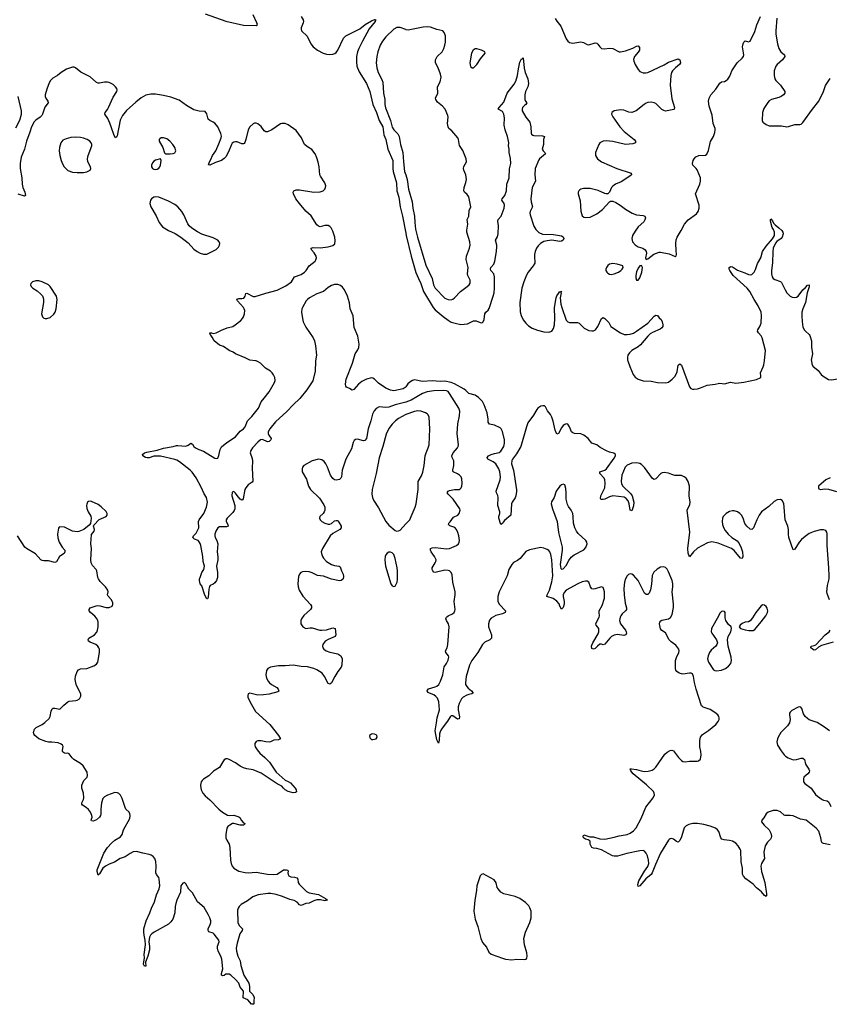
# Model space of a CAD drawing. Header units: inches. Extents: x 1174277 to 1307032, y 522670 to 678486.
# Tile 4 of 121: x 1195170 to 1205301, y 531946 to 544271. Entities that reach past the tile are written whole.
import ezdxf

# ---------------------------------------------------------------- set-up
doc = ezdxf.new("R2010")
doc.units = ezdxf.units.IN
doc.header["$MEASUREMENT"] = 0
for name, color, linetype in [('B1593', 7, 'Continuous'), ('B1594', 7, 'Continuous'), ('B2503', 7, 'Continuous'), ('B2504', 7, 'Continuous')]:
    doc.layers.add(name, color=color, linetype=linetype)

msp = doc.modelspace()

# ---------------------------------------------------------------- linework, layer by layer
at = {"layer": 'B1593', "color": 6}
for points, elevation in [([(1198872, 540000), (1198870, 539992), (1198867, 539870), (1198839, 539750), (1198762, 539638), (1198676, 539530), (1198592, 539450), (1198514, 539366), (1198370, 539237), (1198300, 539150), (1198279, 539110), (1198279, 539090), (1198288, 539068), (1198318, 539030), (1198312, 539010), (1198290, 538992), (1198270, 538985), (1198210, 539014), (1198182, 539010), (1198150, 538984), (1198083, 538910), (1198061, 538879), (1198054, 538850), (1198078, 538778), (1198082, 538750), (1198079, 538659), (1198085, 538495), (1198078, 538482), (1198030, 538450), (1197998, 538410), (1197988, 538390), (1197966, 538274), (1197958, 538262), (1197950, 538258), (1197930, 538271), (1197890, 538314), (1197870, 538345), (1197850, 538363), (1197830, 538357), (1197824, 538310), (1197861, 538190), (1197863, 538150), (1197854, 538126), (1197838, 538102), (1197766, 538030), (1197752, 538010), (1197752, 537990), (1197775, 537950), (1197777, 537930), (1197758, 537922), (1197670, 537921), (1197650, 537909), (1197625, 537870), (1197613, 537830), (1197612, 537810), (1197616, 537790), (1197638, 537750), (1197648, 537710), (1197639, 537610), (1197650, 537548), (1197651, 537511), (1197634, 537430), (1197643, 537350), (1197643, 537290), (1197633, 537250), (1197610, 537221), (1197590, 537206), (1197552, 537188), (1197544, 537176), (1197537, 537143), (1197530, 537038), (1197518, 537022), (1197510, 537021), (1197487, 537067), (1197450, 537184), (1197430, 537210), (1197421, 537250), (1197421, 537270), (1197427, 537290), (1197449, 537350), (1197473, 537390), (1197481, 537430), (1197466, 537490), (1197462, 537550), (1197436, 537690), (1197430, 537712), (1197416, 537736), (1197401, 537750), (1197359, 537770), (1197338, 537790), (1197345, 537810), (1197376, 537844), (1197410, 537910), (1197409, 537990), (1197417, 538010), (1197475, 538090), (1197509, 538170), (1197521, 538230), (1197508, 538288), (1197476, 538336), (1197439, 538419), (1197376, 538536), (1197327, 538607), (1197304, 538630), (1197170, 538736), (1197137, 538757), (1197110, 538767), (1196930, 538807), (1196850, 538807), (1196790, 538786), (1196766, 538786), (1196746, 538790), (1196709, 538810), (1196706, 538830), (1196732, 538848), (1196762, 538858), (1196890, 538884), (1196970, 538906), (1197090, 538927), (1197130, 538940), (1197150, 538942), (1197250, 538933), (1197277, 538943), (1197310, 538969), (1197330, 538956), (1197347, 538927), (1197369, 538910), (1197410, 538890), (1197470, 538869), (1197610, 538784), (1197630, 538778), (1197650, 538784), (1197663, 538817), (1197677, 538890), (1197695, 538925), (1197760, 538980), (1197870, 539049), (1197930, 539121), (1197972, 539150), (1197990, 539174), (1198020, 539250), (1198076, 539304), (1198160, 539410), (1198191, 539489), (1198230, 539532), (1198290, 539612), (1198359, 539730), (1198365, 539755), (1198361, 539790), (1198346, 539826), (1198330, 539850), (1198310, 539870), (1198247, 539910), (1198182, 539970), (1198152, 539990), (1198130, 539999), (1198119, 540000)], 700), ([(1200000, 539675), (1199993, 539667), (1199970, 539648), (1199850, 539625), (1199810, 539633), (1199750, 539658), (1199661, 539721), (1199610, 539769), (1199590, 539782), (1199570, 539786), (1199510, 539771), (1199450, 539740), (1199410, 539707), (1199350, 539642), (1199330, 539632), (1199295, 539655), (1199258, 539670), (1199250, 539685), (1199248, 539708), (1199253, 539770), (1199335, 539970), (1199344, 540000)], 700), ([(1200000, 539484), (1199970, 539473), (1199870, 539450), (1199790, 539419), (1199750, 539416), (1199670, 539424), (1199630, 539405), (1199605, 539375), (1199586, 539334), (1199564, 539250), (1199530, 539150), (1199508, 539030), (1199490, 539005), (1199470, 538998), (1199398, 539022), (1199370, 539017), (1199355, 539005), (1199342, 538978), (1199321, 538899), (1199249, 538770), (1199205, 538630), (1199198, 538550), (1199189, 538531), (1199170, 538516), (1199130, 538507), (1199110, 538512), (1199087, 538527), (1199057, 538570), (1199021, 538670), (1199002, 538710), (1198980, 538740), (1198950, 538762), (1198910, 538770), (1198830, 538750), (1198727, 538690), (1198709, 538670), (1198703, 538650), (1198706, 538610), (1198758, 538518), (1198782, 538430), (1198810, 538391), (1198922, 538282), (1198977, 538197), (1198989, 538170), (1198989, 538131), (1198980, 538110), (1198967, 538090), (1198927, 538050), (1198922, 538030), (1198930, 538010), (1198950, 537990), (1198986, 537970), (1199030, 537954), (1199050, 537955), (1199070, 537964), (1199110, 537997), (1199130, 538004), (1199141, 538001), (1199150, 537998), (1199163, 537983), (1199193, 537930), (1199193, 537910), (1199177, 537890), (1199090, 537840), (1199055, 537810), (1198960, 537650), (1198944, 537610), (1198946, 537590), (1198959, 537550), (1198971, 537530), (1199010, 537487), (1199070, 537450), (1199110, 537438), (1199167, 537430), (1199180, 537420), (1199195, 537370), (1199216, 537330), (1199221, 537299), (1199216, 537270), (1199210, 537262), (1199191, 537250), (1199170, 537248), (1199072, 537268), (1198970, 537305), (1198895, 537315), (1198830, 537348), (1198790, 537360), (1198750, 537364), (1198710, 537359), (1198689, 537350), (1198669, 537331), (1198657, 537303), (1198651, 537210), (1198654, 537170), (1198665, 537130), (1198713, 537053), (1198810, 536950), (1198821, 536930), (1198821, 536910), (1198809, 536890), (1198726, 536814), (1198695, 536770), (1198686, 536750), (1198686, 536710), (1198714, 536670), (1198750, 536652), (1198800, 536660), (1198830, 536659), (1198924, 536630), (1198948, 536628), (1199010, 536634), (1199090, 536657), (1199116, 536650), (1199126, 536570), (1199116, 536550), (1199090, 536536), (1199030, 536513), (1198992, 536490), (1198961, 536450), (1198958, 536430), (1198964, 536410), (1198977, 536390), (1199006, 536370), (1199050, 536352), (1199150, 536335), (1199187, 536310), (1199203, 536270), (1199202, 536190), (1199194, 536167), (1199150, 536113), (1199112, 536050), (1199070, 535970), (1199050, 535952), (1199030, 535960), (1198985, 536050), (1198953, 536090), (1198890, 536133), (1198850, 536150), (1198770, 536171), (1198690, 536176), (1198590, 536191), (1198490, 536182), (1198410, 536181), (1198310, 536168), (1198275, 536150), (1198257, 536123), (1198251, 536071), (1198259, 536030), (1198279, 535990), (1198297, 535970), (1198321, 535950), (1198387, 535910), (1198405, 535890), (1198413, 535867), (1198401, 535859), (1198293, 535827), (1198222, 535818), (1198150, 535817), (1198050, 535841), (1198028, 535832), (1198023, 535810), (1198026, 535790), (1198053, 535730), (1198121, 535610), (1198298, 535450), (1198408, 535310), (1198434, 535270), (1198410, 535258), (1198348, 535252), (1198310, 535230), (1198290, 535227), (1198250, 535230), (1198190, 535242), (1198150, 535242), (1198130, 535234), (1198113, 535210), (1198112, 535190), (1198118, 535170), (1198143, 535130), (1198175, 535090), (1198237, 535037), (1198295, 534975), (1198378, 534850), (1198493, 534753), (1198530, 534737), (1198557, 534717), (1198615, 534650), (1198628, 534630), (1198633, 534607), (1198622, 534598), (1198590, 534594), (1198530, 534609), (1198490, 534631), (1198469, 534650), (1198450, 534678), (1198390, 534707), (1198190, 534840), (1198090, 534881), (1198010, 534892), (1197970, 534904), (1197928, 534928), (1197870, 534970), (1197790, 535011), (1197770, 535017), (1197750, 535017), (1197730, 535005), (1197710, 534982), (1197669, 534911), (1197594, 534866), (1197536, 534804), (1197470, 534766), (1197451, 534749), (1197440, 534730), (1197433, 534690), (1197435, 534650), (1197440, 534630), (1197462, 534590), (1197490, 534557), (1197550, 534505), (1197661, 534390), (1197707, 534350), (1197770, 534312), (1197790, 534308), (1197850, 534312), (1197913, 534293), (1197925, 534285), (1197945, 534245), (1197970, 534218), (1197986, 534210), (1197982, 534198), (1197971, 534190), (1197952, 534188), (1197930, 534190), (1197851, 534211), (1197832, 534208), (1197799, 534190), (1197776, 534170), (1197763, 534150), (1197749, 534070), (1197750, 534030), (1197760, 534000), (1197790, 533950), (1197801, 533910), (1197808, 533750), (1197814, 533710), (1197830, 533675), (1197850, 533650), (1197910, 533612), (1197990, 533597), (1198030, 533593), (1198130, 533601), (1198270, 533576), (1198350, 533571), (1198390, 533575), (1198470, 533628), (1198510, 533629), (1198524, 533624), (1198530, 533611), (1198526, 533590), (1198529, 533569), (1198536, 533556), (1198562, 533542), (1198610, 533538), (1198639, 533530), (1198651, 533511), (1198654, 533470), (1198666, 533450), (1198757, 533357), (1198790, 533342), (1198910, 533320), (1198998, 533270), (1199022, 533250), (1198990, 533241), (1198935, 533255), (1198886, 533254), (1198850, 533241), (1198790, 533212), (1198750, 533208), (1198690, 533182), (1198670, 533190), (1198643, 533223), (1198606, 533246), (1198550, 533260), (1198457, 533297), (1198381, 533321), (1198314, 533334), (1198274, 533334), (1198155, 533315), (1198089, 533291), (1198020, 533240), (1197943, 533197), (1197914, 533170), (1197902, 533150), (1197896, 533124), (1197900, 532970), (1197914, 532934), (1197959, 532890), (1197952, 532870), (1197925, 532830), (1197890, 532710), (1197880, 532650), (1197882, 532610), (1197901, 532550), (1197927, 532490), (1197937, 532430), (1197974, 532310), (1198037, 532210), (1198046, 532170), (1198044, 532130), (1198047, 532110), (1198087, 532070), (1198105, 532030), (1198098, 531990), (1198098, 531950), (1198094, 531946), (1198070, 531949), (1198023, 532003), (1197966, 532026), (1197969, 532110), (1197930, 532160), (1197911, 532210), (1197870, 532258), (1197810, 532311), (1197790, 532322), (1197750, 532324), (1197730, 532308), (1197710, 532303), (1197697, 532310), (1197693, 532330), (1197710, 532390), (1197700, 532510), (1197687, 532547), (1197655, 532610), (1197645, 532650), (1197647, 532673), (1197664, 532730), (1197660, 532750), (1197605, 532825), (1197590, 532837), (1197535, 532855), (1197528, 532868), (1197529, 532890), (1197555, 532945), (1197561, 532970), (1197560, 532990), (1197548, 533030), (1197529, 533070), (1197476, 533156), (1197395, 533230), (1197330, 533341), (1197286, 533386), (1197250, 533456), (1197230, 533471), (1197210, 533463), (1197187, 533430), (1197184, 533350), (1197138, 533250), (1197125, 533210), (1197117, 533170), (1197111, 533090), (1197086, 533010), (1197063, 532977), (1197031, 532949), (1196851, 532849), (1196824, 532830), (1196805, 532810), (1196794, 532786), (1196784, 532730), (1196796, 532670), (1196795, 532630), (1196773, 532547), (1196746, 532474), (1196750, 532425), (1196730, 532424), (1196721, 532450), (1196732, 532528), (1196729, 532570), (1196745, 532690), (1196741, 532750), (1196726, 532810), (1196722, 532850), (1196723, 532890), (1196751, 532990), (1196799, 533090), (1196819, 533150), (1196855, 533230), (1196883, 533317), (1196913, 533390), (1196922, 533430), (1196916, 533516), (1196910, 533533), (1196881, 533570), (1196872, 533590), (1196877, 533677), (1196872, 533732), (1196861, 533770), (1196838, 533798), (1196814, 533814), (1196790, 533823), (1196710, 533838), (1196630, 533858), (1196590, 533854), (1196550, 533835), (1196490, 533794), (1196429, 533771), (1196356, 533724), (1196290, 533701), (1196243, 533677), (1196210, 533650), (1196170, 533578), (1196150, 533564), (1196139, 533610), (1196140, 533630), (1196221, 533839), (1196270, 533910), (1196317, 533963), (1196361, 533999), (1196430, 534042), (1196453, 534070), (1196470, 534130), (1196547, 534270), (1196552, 534308), (1196548, 534330), (1196538, 534350), (1196499, 534390), (1196488, 534408), (1196450, 534521), (1196430, 534565), (1196410, 534586), (1196394, 534594), (1196362, 534598), (1196270, 534566), (1196230, 534542), (1196210, 534522), (1196194, 534470), (1196185, 534390), (1196186, 534330), (1196179, 534310), (1196168, 534290), (1196130, 534255), (1196090, 534240), (1196070, 534244), (1196066, 534250), (1196076, 534290), (1196074, 534310), (1196055, 534350), (1196030, 534383), (1196002, 534410), (1195957, 534437), (1195946, 534450), (1195946, 534470), (1195967, 534510), (1195971, 534531), (1195968, 534590), (1195948, 534650), (1195949, 534690), (1195974, 534746), (1196012, 534788), (1196019, 534810), (1196012, 534850), (1195962, 534930), (1195930, 534959), (1195846, 535010), (1195827, 535030), (1195790, 535083), (1195770, 535090), (1195750, 535086), (1195730, 535089), (1195717, 535097), (1195707, 535110), (1195706, 535126), (1195712, 535172), (1195705, 535190), (1195690, 535204), (1195650, 535217), (1195570, 535228), (1195530, 535228), (1195496, 535236), (1195411, 535271), (1195361, 535310), (1195346, 535330), (1195342, 535350), (1195353, 535390), (1195376, 535410), (1195450, 535450), (1195485, 535475), (1195538, 535522), (1195552, 535548), (1195563, 535617), (1195575, 535645), (1195589, 535651), (1195610, 535652), (1195670, 535640), (1195720, 535690), (1195770, 535732), (1195790, 535742), (1195872, 535748), (1195890, 535752), (1195916, 535770), (1195935, 535805), (1195934, 535830), (1195875, 535950), (1195863, 536010), (1195868, 536052), (1195890, 536110), (1195906, 536134), (1195930, 536147), (1196009, 536150), (1196098, 536182), (1196130, 536204), (1196146, 536230), (1196169, 536350), (1196168, 536390), (1196161, 536410), (1196148, 536430), (1196123, 536450), (1196050, 536477), (1196032, 536490), (1196025, 536510), (1196034, 536530), (1196104, 536570), (1196134, 536606), (1196144, 536630), (1196152, 536670), (1196151, 536730), (1196146, 536750), (1196130, 536781), (1196110, 536803), (1196054, 536850), (1196039, 536870), (1196039, 536890), (1196053, 536907), (1196126, 536934), (1196144, 536936), (1196174, 536934), (1196250, 536913), (1196290, 536912), (1196326, 536930), (1196334, 536950), (1196334, 536970), (1196319, 537010), (1196275, 537055), (1196270, 537070), (1196276, 537110), (1196274, 537130), (1196245, 537170), (1196178, 537238), (1196154, 537270), (1196147, 537290), (1196135, 537370), (1196125, 537390), (1196080, 537440), (1196065, 537470), (1196058, 537510), (1196068, 537650), (1196058, 537710), (1196070, 537825), (1196101, 537870), (1196106, 537890), (1196094, 537930), (1196098, 537942), (1196165, 538015), (1196250, 538050), (1196264, 538070), (1196263, 538090), (1196250, 538116), (1196190, 538175), (1196150, 538204), (1196070, 538241), (1196050, 538243), (1196030, 538238), (1196019, 538230), (1196010, 538208), (1196007, 538190), (1196010, 538152), (1196026, 538110), (1196058, 538058), (1196065, 538030), (1196054, 537966), (1196038, 537942), (1195971, 537889), (1195910, 537865), (1195890, 537862), (1195830, 537868), (1195730, 537918), (1195670, 537922), (1195663, 537917), (1195656, 537904), (1195642, 537830), (1195645, 537785), (1195663, 537730), (1195700, 537670), (1195733, 537630), (1195736, 537610), (1195725, 537590), (1195669, 537551), (1195630, 537483), (1195610, 537477), (1195530, 537497), (1195470, 537497), (1195450, 537501), (1195435, 537510), (1195366, 537586), (1195253, 537653), (1195233, 537670), (1195144, 537810)], 800), ([(1200000, 539329), (1199910, 539278), (1199872, 539250), (1199831, 539209), (1199788, 539152), (1199757, 539083), (1199713, 538927), (1199666, 538786), (1199630, 538590), (1199580, 538390), (1199576, 538330), (1199584, 538290), (1199597, 538257), (1199660, 538160), (1199750, 537990), (1199790, 537945), (1199870, 537878), (1199890, 537870), (1199910, 537872), (1199930, 537883), (1200000, 537959)], 900)]:
    msp.add_lwpolyline(points, dxfattribs=dict(at, elevation=elevation))
at = {"layer": 'B1593', "color": 6, "elevation": 900}
for points in [[(1199810, 537606), (1199790, 537604), (1199770, 537594), (1199750, 537574), (1199741, 537550), (1199740, 537510), (1199747, 537430), (1199814, 537210), (1199830, 537184), (1199850, 537175), (1199870, 537182), (1199892, 537228), (1199896, 537264), (1199898, 537370), (1199893, 537410), (1199868, 537528), (1199850, 537576), (1199830, 537599)], [(1199590, 535332), (1199570, 535329), (1199547, 535310), (1199550, 535282), (1199570, 535261), (1199590, 535259), (1199610, 535263), (1199630, 535271), (1199644, 535290), (1199639, 535310), (1199630, 535319), (1199610, 535329)]]:
    msp.add_lwpolyline(points, close=True, dxfattribs=at)
at = {"layer": 'B1594', "color": 6}
for points, elevation in [([(1197490, 544344), (1197751, 544251), (1197970, 544202), (1198130, 544196), (1198145, 544210), (1198138, 544230), (1198092, 544330)], 700), ([(1198690, 544309), (1198717, 544270), (1198723, 544250), (1198719, 544230), (1198693, 544170), (1198690, 544150), (1198694, 544130), (1198765, 544065), (1198813, 543970), (1198844, 543930), (1198897, 543890), (1198968, 543852), (1199010, 543838), (1199050, 543833), (1199090, 543838), (1199112, 543848), (1199130, 543861), (1199150, 543888), (1199222, 544038), (1199250, 544069), (1199424, 544156), (1199493, 544210), (1199570, 544258), (1199610, 544275), (1199629, 544270), (1199618, 544262), (1199616, 544250), (1199543, 544157), (1199458, 544002), (1199412, 543910), (1199398, 543870), (1199386, 543810), (1199383, 543743), (1199389, 543690), (1199419, 543619), (1199509, 543470), (1199550, 543370), (1199588, 543210), (1199635, 543110), (1199666, 543010), (1199712, 542930), (1199726, 542830), (1199750, 542770), (1199778, 542650), (1199838, 542510), (1199838, 542410), (1199843, 542370), (1199884, 542230), (1199890, 542130), (1199913, 542050), (1199932, 541930), (1199960, 541810), (1200000, 541598)], 700), ([(1200000, 544147), (1199930, 544172), (1199890, 544172), (1199850, 544150), (1199750, 544055), (1199710, 544001), (1199680, 543950), (1199651, 543870), (1199637, 543810), (1199631, 543730), (1199638, 543670), (1199656, 543610), (1199699, 543530), (1199714, 543490), (1199723, 543350), (1199737, 543270), (1199738, 543210), (1199746, 543166), (1199811, 543010), (1199830, 542925), (1199850, 542894), (1199901, 542841), (1199918, 542810), (1199933, 542710), (1199965, 542610), (1199972, 542490), (1199987, 542370), (1200000, 542330)], 800), ([(1198119, 540000), (1198049, 540009), (1197990, 540040), (1197870, 540088), (1197839, 540110), (1197790, 540131), (1197719, 540179), (1197670, 540196), (1197604, 540250), (1197578, 540298), (1197563, 540323), (1197552, 540330), (1197548, 540350), (1197570, 540350), (1197590, 540344), (1197629, 540350), (1197694, 540386), (1197766, 540414), (1197836, 540430), (1197868, 540450), (1197935, 540505), (1197959, 540530), (1197972, 540550), (1197984, 540590), (1197985, 540630), (1197980, 540650), (1197970, 540670), (1197897, 540750), (1197886, 540770), (1197887, 540773), (1197910, 540781), (1197950, 540780), (1197974, 540786), (1197990, 540809), (1197998, 540842), (1198010, 540848), (1198090, 540806), (1198116, 540804), (1198250, 540849), (1198390, 540886), (1198500, 540940), (1198570, 540990), (1198607, 541053), (1198690, 541082), (1198733, 541110), (1198754, 541130), (1198793, 541190), (1198868, 541250), (1198877, 541263), (1198885, 541290), (1198881, 541310), (1198854, 541354), (1198823, 541390), (1198816, 541410), (1198841, 541419), (1198930, 541417), (1199031, 541429), (1199090, 541445), (1199113, 541467), (1199117, 541503), (1199112, 541550), (1199090, 541622), (1199066, 541666), (1199050, 541684), (1199030, 541695), (1198990, 541696), (1198930, 541679), (1198910, 541685), (1198890, 541701), (1198817, 541817), (1198750, 541874), (1198669, 541970), (1198627, 542030), (1198597, 542090), (1198593, 542110), (1198600, 542130), (1198630, 542141), (1198670, 542139), (1198850, 542111), (1198930, 542116), (1198969, 542130), (1198989, 542150), (1198998, 542170), (1199000, 542190), (1198987, 542230), (1198932, 542310), (1198926, 542330), (1198917, 542430), (1198906, 542486), (1198890, 542540), (1198866, 542590), (1198824, 542644), (1198770, 542678), (1198734, 542710), (1198695, 542790), (1198630, 542883), (1198530, 542956), (1198490, 542970), (1198450, 542971), (1198434, 542966), (1198326, 542894), (1198270, 542868), (1198250, 542867), (1198230, 542880), (1198190, 542935), (1198150, 542967), (1198130, 542975), (1198110, 542976), (1198090, 542967), (1198050, 542930), (1198028, 542892), (1198001, 542770), (1197987, 542733), (1197978, 542722), (1197970, 542715), (1197950, 542715), (1197890, 542741), (1197870, 542742), (1197850, 542737), (1197830, 542723), (1197821, 542710), (1197784, 542616), (1197750, 542556), (1197730, 542532), (1197696, 542510), (1197618, 542482), (1197550, 542451), (1197532, 542452), (1197543, 542490), (1197561, 542519), (1197583, 542570), (1197622, 542630), (1197663, 542717), (1197690, 542790), (1197694, 542814), (1197687, 542847), (1197650, 542931), (1197610, 542974), (1197589, 542989), (1197547, 543010), (1197527, 543027), (1197510, 543093), (1197490, 543121), (1197415, 543125), (1197350, 543144), (1197256, 543196), (1197164, 543264), (1197059, 543299), (1196970, 543322), (1196870, 543337), (1196810, 543337), (1196750, 543325), (1196690, 543291), (1196622, 543238), (1196508, 543132), (1196455, 543070), (1196426, 543014), (1196390, 542815), (1196381, 542799), (1196370, 542791), (1196350, 542821), (1196316, 542930), (1196297, 542977), (1196272, 543032), (1196235, 543090), (1196240, 543110), (1196270, 543146), (1196282, 543170), (1196340, 543300), (1196384, 543370), (1196389, 543390), (1196384, 543410), (1196370, 543431), (1196338, 543458), (1196290, 543483), (1196270, 543488), (1196230, 543488), (1196170, 543475), (1196150, 543475), (1196130, 543483), (1196050, 543554), (1195933, 543613), (1195870, 543670), (1195850, 543676), (1195830, 543677), (1195756, 543650), (1195721, 543630), (1195689, 543611), (1195643, 543570), (1195583, 543537), (1195557, 543510), (1195540, 543480), (1195510, 543400), (1195490, 543330), (1195490, 543310), (1195496, 543290), (1195523, 543250), (1195528, 543230), (1195483, 543177), (1195455, 543090), (1195445, 543070), (1195427, 543050), (1195370, 543012), (1195350, 542991), (1195318, 542930), (1195298, 542862), (1195253, 542750), (1195229, 542651), (1195189, 542551), (1195176, 542470), (1195176, 542410), (1195196, 542290), (1195199, 542210), (1195208, 542170), (1195232, 542110), (1195243, 542070), (1195230, 542060), (1195150, 542087)], 700), ([(1195121, 542919), (1195170, 543015), (1195193, 543090), (1195193, 543130), (1195151, 543309)], 700), ([(1199344, 540000), (1199369, 540090), (1199401, 540139), (1199413, 540167), (1199417, 540210), (1199399, 540310), (1199356, 540416), (1199343, 540563), (1199305, 540650), (1199295, 540725), (1199272, 540810), (1199233, 540890), (1199210, 540924), (1199185, 540945), (1199150, 540958), (1199110, 540956), (1199070, 540942), (1199030, 540918), (1198973, 540867), (1198890, 540840), (1198797, 540790), (1198771, 540769), (1198755, 540750), (1198707, 540670), (1198701, 540650), (1198697, 540610), (1198707, 540530), (1198717, 540490), (1198750, 540420), (1198841, 540290), (1198858, 540250), (1198871, 540190), (1198885, 540070), (1198872, 540000)], 700)]:
    msp.add_lwpolyline(points, dxfattribs=dict(at, elevation=elevation))
at = {"layer": 'B1594', "color": 6, "elevation": 800}
for points in [[(1195870, 542799), (1195810, 542795), (1195750, 542781), (1195710, 542761), (1195684, 542730), (1195666, 542670), (1195662, 542630), (1195672, 542570), (1195690, 542510), (1195706, 542466), (1195727, 542427), (1195770, 542385), (1195830, 542361), (1195890, 542356), (1195970, 542359), (1196010, 542367), (1196052, 542388), (1196061, 542410), (1196056, 542430), (1196022, 542490), (1196017, 542530), (1196027, 542570), (1196072, 542690), (1196073, 542710), (1196066, 542730), (1196047, 542750), (1196012, 542772), (1195970, 542789), (1195930, 542795)], [(1196970, 542792), (1196939, 542790), (1196922, 542778), (1196916, 542770), (1196917, 542750), (1196961, 542670), (1196982, 542602), (1196993, 542593), (1197010, 542590), (1197051, 542591), (1197090, 542596), (1197110, 542605), (1197123, 542630), (1197113, 542670), (1197086, 542710), (1197050, 542749), (1197010, 542779)], [(1196930, 542529), (1196870, 542511), (1196850, 542500), (1196830, 542478), (1196819, 542450), (1196819, 542430), (1196830, 542410), (1196850, 542400), (1196870, 542397), (1196890, 542401), (1196910, 542414), (1196924, 542430), (1196932, 542450), (1196941, 542510)], [(1196870, 542054), (1196850, 542051), (1196817, 542030), (1196806, 542010), (1196801, 541990), (1196800, 541970), (1196809, 541930), (1196876, 541816), (1196913, 541730), (1196956, 541676), (1197030, 541632), (1197116, 541596), (1197187, 541547), (1197277, 541477), (1197350, 541400), (1197390, 541369), (1197430, 541348), (1197470, 541337), (1197510, 541337), (1197530, 541342), (1197627, 541393), (1197658, 541422), (1197672, 541450), (1197673, 541470), (1197666, 541490), (1197650, 541510), (1197590, 541539), (1197448, 541588), (1197394, 541614), (1197322, 541662), (1197291, 541691), (1197274, 541714), (1197223, 541830), (1197200, 541870), (1197150, 541927), (1197110, 541958), (1197030, 541998), (1196910, 542048)], [(1195370, 541003), (1195330, 540991), (1195308, 540968), (1195303, 540950), (1195313, 540930), (1195334, 540910), (1195390, 540875), (1195436, 540836), (1195454, 540814), (1195464, 540790), (1195469, 540770), (1195469, 540730), (1195444, 540590), (1195453, 540553), (1195470, 540536), (1195490, 540530), (1195510, 540530), (1195550, 540544), (1195596, 540584), (1195613, 540610), (1195628, 540650), (1195638, 540770), (1195630, 540810), (1195553, 540930), (1195530, 540950), (1195450, 540990), (1195410, 541002)]]:
    msp.add_lwpolyline(points, close=True, dxfattribs=at)
at = {"layer": 'B2503', "color": 6}
for points, elevation in [([(1202780, 540000), (1202804, 539930), (1202846, 539830), (1202870, 539798), (1202910, 539772), (1202970, 539750), (1203070, 539747), (1203150, 539728), (1203254, 539727), (1203287, 539733), (1203335, 539770), (1203372, 539810), (1203397, 539863), (1203410, 539946), (1203430, 539964), (1203450, 539946), (1203550, 539675), (1203570, 539654), (1203590, 539646), (1203610, 539644), (1203651, 539651), (1203690, 539661), (1203774, 539694), (1203872, 539708), (1203910, 539718), (1203930, 539720), (1203990, 539711), (1204066, 539734), (1204130, 539720), (1204230, 539735), (1204390, 539768), (1204443, 539790), (1204446, 539810), (1204438, 539850), (1204475, 539925), (1204483, 539950), (1204489, 540000)], 700), ([(1205076, 540000), (1205081, 539961), (1205095, 539935), (1205161, 539881), (1205201, 539830), (1205223, 539810), (1205290, 539768), (1205330, 539761), (1205455, 539785), (1205479, 539801), (1205497, 539823), (1205512, 539870), (1205516, 539950), (1205531, 540000)], 700), ([(1205304, 537010), (1205272, 537090), (1205268, 537110), (1205277, 537190), (1205298, 537270), (1205299, 537310), (1205297, 537410), (1205273, 537690), (1205274, 537834), (1205270, 537858), (1205257, 537877), (1205230, 537887), (1205190, 537884), (1205110, 537865), (1205050, 537838), (1204997, 537803), (1204954, 537766), (1204924, 537730), (1204870, 537645), (1204850, 537634), (1204796, 537790), (1204789, 537830), (1204790, 537890), (1204783, 537930), (1204747, 538010), (1204738, 538170), (1204730, 538216), (1204710, 538253), (1204690, 538263), (1204650, 538261), (1204610, 538241), (1204543, 538177), (1204451, 538110), (1204424, 538070), (1204395, 538010), (1204353, 537910), (1204330, 537891), (1204310, 537894), (1204269, 537929), (1204245, 537965), (1204222, 538030), (1204200, 538070), (1204181, 538090), (1204150, 538110), (1204110, 538123), (1204090, 538124), (1204050, 538116), (1204009, 538091), (1203974, 538050), (1203966, 538030), (1203962, 537990), (1203964, 537950), (1203975, 537915), (1203997, 537877), (1204035, 537830), (1204080, 537790), (1204146, 537746), (1204174, 537714), (1204199, 537659), (1204214, 537610), (1204220, 537550), (1204210, 537525), (1204190, 537529), (1204110, 537625), (1204076, 537650), (1203910, 537720), (1203830, 537735), (1203777, 537723), (1203650, 537657), (1203601, 537610), (1203570, 537567), (1203550, 537548), (1203534, 537594), (1203532, 537650), (1203554, 537854), (1203524, 538130), (1203556, 538204), (1203559, 538230), (1203546, 538310), (1203551, 538430), (1203535, 538490), (1203510, 538530), (1203485, 538550), (1203450, 538564), (1203367, 538567), (1203330, 538578), (1203290, 538596), (1203236, 538604), (1203210, 538599), (1203191, 538589), (1203130, 538523), (1203110, 538516), (1203090, 538528), (1202987, 538667), (1202950, 538704), (1202930, 538715), (1202890, 538725), (1202830, 538720), (1202770, 538693), (1202748, 538670), (1202704, 538570), (1202696, 538496), (1202701, 538461), (1202716, 538430), (1202816, 538336), (1202834, 538310), (1202855, 538230), (1202850, 538187), (1202830, 538122), (1202810, 538131), (1202796, 538210), (1202782, 538250), (1202759, 538279), (1202733, 538293), (1202590, 538309), (1202550, 538298), (1202490, 538270), (1202470, 538263), (1202450, 538263), (1202441, 538270), (1202439, 538279), (1202441, 538310), (1202490, 538410), (1202497, 538470), (1202490, 538510), (1202482, 538530), (1202430, 538590), (1202430, 538610), (1202490, 538632), (1202512, 538648), (1202610, 538781), (1202624, 538810), (1202627, 538830), (1202605, 538845), (1202550, 538858), (1202514, 538874), (1202435, 538915), (1202390, 538947), (1202331, 538971), (1202284, 539030), (1202230, 539072), (1202190, 539087), (1202112, 539092), (1202090, 539099), (1202073, 539113), (1202050, 539176), (1202029, 539209), (1202010, 539213), (1201990, 539205), (1201970, 539189), (1201950, 539163), (1201910, 539091), (1201890, 539082), (1201871, 539131), (1201847, 539247), (1201830, 539294), (1201810, 539330), (1201775, 539375), (1201750, 539425), (1201736, 539436), (1201718, 539438), (1201690, 539433), (1201655, 539410), (1201639, 539390), (1201600, 539320), (1201530, 539223), (1201510, 539173), (1201441, 538930), (1201385, 538835), (1201336, 538770), (1201330, 538753), (1201326, 538710), (1201347, 538630), (1201386, 538386), (1201387, 538367), (1201378, 538310), (1201370, 538285), (1201334, 538230), (1201326, 538210), (1201316, 538070), (1201236, 538004), (1201218, 537982), (1201210, 537966), (1201190, 537952), (1201166, 538030), (1201166, 538054), (1201180, 538090), (1201179, 538110), (1201153, 538190), (1201158, 538290), (1201153, 538313), (1201136, 538350), (1201133, 538370), (1201183, 538510), (1201186, 538550), (1201178, 538610), (1201167, 538650), (1201127, 538710), (1201096, 538736), (1201027, 538770), (1201018, 538790), (1201037, 538810), (1201070, 538828), (1201110, 538841), (1201170, 538854), (1201190, 538870), (1201227, 538930), (1201237, 538970), (1201236, 539010), (1201210, 539115), (1201195, 539150), (1201181, 539161), (1201110, 539197), (1201050, 539208), (1201039, 539219), (1201033, 539233), (1201033, 539270), (1201021, 539350), (1200983, 539450), (1200960, 539490), (1200910, 539543), (1200870, 539570), (1200791, 539591), (1200751, 539631), (1200730, 539646), (1200610, 539714), (1200570, 539731), (1200490, 539747), (1200430, 539742), (1200330, 539750), (1200210, 539742), (1200110, 539761), (1200085, 539755), (1200050, 539733), (1200028, 539712), (1200000, 539675)], 700), ([(1205310, 533943), (1205230, 533957), (1205210, 533966), (1205202, 533982), (1205196, 534030), (1205170, 534114), (1205136, 534150), (1205010, 534253), (1204942, 534262), (1204850, 534306), (1204810, 534311), (1204750, 534310), (1204734, 534314), (1204690, 534355), (1204650, 534373), (1204597, 534370), (1204535, 534350), (1204511, 534330), (1204481, 534279), (1204456, 534250), (1204453, 534230), (1204485, 534190), (1204549, 534129), (1204568, 534090), (1204577, 534050), (1204575, 534030), (1204566, 534014), (1204526, 533974), (1204499, 533930), (1204480, 533850), (1204488, 533770), (1204452, 533710), (1204445, 533675), (1204453, 533610), (1204492, 533470), (1204516, 533330), (1204515, 533305), (1204510, 533295), (1204490, 533306), (1204454, 533354), (1204390, 533403), (1204350, 533450), (1204256, 533516), (1204228, 533548), (1204216, 533576), (1204214, 533650), (1204196, 533730), (1204192, 533870), (1204186, 533890), (1204162, 533930), (1204130, 533965), (1204090, 533988), (1204050, 533998), (1203985, 534005), (1203954, 534014), (1203942, 534030), (1203917, 534110), (1203903, 534130), (1203876, 534150), (1203810, 534177), (1203730, 534198), (1203650, 534210), (1203592, 534208), (1203542, 534198), (1203510, 534182), (1203485, 534155), (1203450, 534042), (1203430, 533995), (1203410, 533975), (1203390, 533984), (1203350, 534015), (1203330, 534022), (1203310, 534019), (1203299, 534010), (1203290, 534002), (1203190, 533836), (1203125, 533695), (1203086, 533590), (1203070, 533570), (1203003, 533517), (1202930, 533427), (1202910, 533419), (1202905, 533445), (1202917, 533490), (1202988, 533612), (1203028, 533670), (1203041, 533710), (1203039, 533750), (1203025, 533805), (1203010, 533840), (1202990, 533861), (1202970, 533871), (1202930, 533869), (1202766, 533834), (1202650, 533802), (1202610, 533799), (1202586, 533806), (1202450, 533881), (1202390, 533898), (1202350, 533899), (1202330, 533910), (1202310, 533950), (1202310, 533990), (1202285, 534005), (1202250, 534014), (1202227, 534030), (1202221, 534050), (1202231, 534069), (1202304, 534044), (1202350, 534041), (1202430, 534016), (1202490, 534014), (1202610, 534037), (1202670, 534056), (1202770, 534072), (1202810, 534090), (1202850, 534116), (1202885, 534155), (1202947, 534270), (1203006, 534414), (1203097, 534530), (1203113, 534570), (1203111, 534590), (1203099, 534610), (1203013, 534693), (1202845, 534830), (1202818, 534870), (1202809, 534892), (1202826, 534894), (1202890, 534884), (1202947, 534867), (1202990, 534861), (1203035, 534865), (1203083, 534877), (1203110, 534893), (1203130, 534913), (1203242, 535078), (1203270, 535102), (1203310, 535125), (1203330, 535126), (1203350, 535118), (1203415, 535035), (1203450, 534998), (1203470, 534985), (1203499, 534981), (1203550, 534990), (1203649, 534990), (1203664, 534995), (1203687, 535013), (1203699, 535070), (1203695, 535110), (1203681, 535170), (1203679, 535250), (1203689, 535290), (1203715, 535325), (1203790, 535375), (1203879, 535450), (1203910, 535487), (1203921, 535510), (1203924, 535530), (1203919, 535550), (1203904, 535570), (1203870, 535600), (1203810, 535638), (1203724, 535664), (1203712, 535672), (1203703, 535683), (1203633, 535890), (1203613, 535973), (1203602, 536050), (1203590, 536081), (1203571, 536091), (1203550, 536093), (1203470, 536080), (1203450, 536082), (1203421, 536090), (1203394, 536110), (1203380, 536130), (1203376, 536150), (1203378, 536250), (1203388, 536288), (1203416, 536350), (1203420, 536370), (1203416, 536390), (1203380, 536440), (1203324, 536484), (1203298, 536510), (1203250, 536596), (1203204, 536624), (1203188, 536648), (1203176, 536710), (1203180, 536730), (1203194, 536746), (1203207, 536753), (1203288, 536772), (1203312, 536788), (1203333, 536827), (1203350, 536912), (1203353, 536953), (1203334, 537110), (1203343, 537170), (1203342, 537210), (1203333, 537250), (1203290, 537360), (1203270, 537393), (1203250, 537413), (1203230, 537422), (1203190, 537416), (1203146, 537394), (1203104, 537356), (1203086, 537314), (1203076, 537204), (1203064, 537136), (1203048, 537092), (1203030, 537075), (1203010, 537075), (1202990, 537092), (1202910, 537250), (1202850, 537318), (1202830, 537331), (1202810, 537334), (1202790, 537326), (1202771, 537309), (1202752, 537270), (1202740, 537230), (1202729, 537149), (1202734, 537070), (1202748, 536968), (1202762, 536910), (1202761, 536890), (1202749, 536870), (1202710, 536834), (1202691, 536810), (1202683, 536790), (1202677, 536750), (1202690, 536710), (1202750, 536630), (1202759, 536610), (1202761, 536590), (1202754, 536570), (1202730, 536562), (1202650, 536576), (1202610, 536568), (1202577, 536550), (1202553, 536530), (1202490, 536453), (1202470, 536446), (1202450, 536454), (1202430, 536452), (1202399, 536430), (1202370, 536401), (1202350, 536391), (1202330, 536399), (1202327, 536427), (1202330, 536441), (1202342, 536470), (1202410, 536583), (1202418, 536610), (1202416, 536650), (1202384, 536690), (1202381, 536710), (1202387, 536730), (1202422, 536790), (1202426, 536810), (1202419, 536850), (1202420, 536870), (1202460, 536940), (1202486, 537030), (1202487, 537107), (1202480, 537140), (1202470, 537163), (1202450, 537171), (1202370, 537145), (1202350, 537141), (1202330, 537147), (1202312, 537172), (1202291, 537231), (1202270, 537244), (1202250, 537244), (1202210, 537235), (1202152, 537210), (1202010, 537128), (1201981, 537099), (1201971, 537070), (1201970, 537050), (1201985, 536990), (1201985, 536955), (1201970, 536911), (1201950, 536894), (1201930, 536928), (1201919, 536959), (1201890, 536991), (1201844, 537024), (1201768, 537050), (1201770, 537070), (1201800, 537130), (1201827, 537233), (1201840, 537310), (1201829, 537510), (1201816, 537576), (1201803, 537610), (1201790, 537626), (1201770, 537640), (1201730, 537656), (1201690, 537663), (1201550, 537636), (1201505, 537615), (1201433, 537527), (1201399, 537501), (1201350, 537477), (1201327, 537453), (1201292, 537390), (1201269, 537310), (1201169, 537110), (1201155, 537050), (1201155, 536990), (1201174, 536950), (1201248, 536870), (1201244, 536850), (1201210, 536834), (1201127, 536813), (1201070, 536778), (1201050, 536754), (1201037, 536710), (1201035, 536670), (1201072, 536570), (1201074, 536530), (1201052, 536510), (1200990, 536479), (1200960, 536450), (1200901, 536350), (1200829, 536251), (1200798, 536190), (1200758, 536050), (1200748, 535968), (1200750, 535950), (1200763, 535923), (1200782, 535902), (1200822, 535870), (1200841, 535850), (1200838, 535842), (1200827, 535833), (1200790, 535826), (1200764, 535816), (1200718, 535790), (1200697, 535770), (1200668, 535710), (1200657, 535670), (1200656, 535630), (1200674, 535546), (1200670, 535520), (1200650, 535517), (1200590, 535556), (1200570, 535556), (1200556, 535544), (1200522, 535490), (1200456, 535404), (1200437, 535370), (1200425, 535330), (1200418, 535250), (1200410, 535214), (1200390, 535257), (1200370, 535370), (1200387, 535470), (1200393, 535533), (1200424, 535630), (1200413, 535733), (1200397, 535777), (1200379, 535799), (1200350, 535818), (1200278, 535850), (1200268, 535870), (1200285, 535895), (1200370, 535918), (1200391, 535929), (1200413, 535950), (1200435, 535990), (1200464, 536070), (1200483, 536170), (1200512, 536210), (1200530, 536252), (1200538, 536290), (1200537, 536310), (1200503, 536350), (1200500, 536370), (1200519, 536410), (1200529, 536450), (1200544, 536670), (1200535, 536710), (1200509, 536750), (1200501, 536770), (1200510, 536790), (1200532, 536808), (1200586, 536834), (1200605, 536850), (1200614, 536870), (1200617, 536890), (1200608, 536990), (1200619, 537070), (1200619, 537110), (1200588, 537230), (1200582, 537322), (1200571, 537350), (1200561, 537361), (1200550, 537371), (1200530, 537378), (1200490, 537380), (1200370, 537351), (1200350, 537357), (1200341, 537370), (1200333, 537390), (1200333, 537410), (1200370, 537470), (1200379, 537490), (1200380, 537510), (1200362, 537550), (1200319, 537610), (1200310, 537630), (1200310, 537650), (1200330, 537661), (1200370, 537665), (1200509, 537649), (1200550, 537652), (1200634, 537690), (1200660, 537710), (1200671, 537730), (1200674, 537750), (1200666, 537810), (1200654, 537850), (1200635, 537890), (1200613, 537913), (1200554, 537934), (1200534, 537950), (1200540, 537970), (1200556, 537984), (1200598, 538042), (1200651, 538070), (1200671, 538089), (1200680, 538130), (1200676, 538150), (1200596, 538270), (1200533, 538330), (1200520, 538350), (1200533, 538370), (1200550, 538376), (1200610, 538388), (1200669, 538391), (1200683, 538397), (1200696, 538410), (1200703, 538430), (1200708, 538470), (1200704, 538524), (1200693, 538550), (1200675, 538570), (1200650, 538587), (1200596, 538610), (1200590, 538622), (1200588, 538630), (1200603, 538690), (1200604, 538730), (1200602, 538750), (1200580, 538790), (1200577, 538810), (1200593, 538847), (1200647, 538910), (1200656, 538930), (1200659, 538950), (1200645, 539090), (1200651, 539210), (1200673, 539310), (1200676, 539370), (1200665, 539410), (1200550, 539593), (1200530, 539617), (1200510, 539627), (1200470, 539630), (1200350, 539624), (1200270, 539611), (1200212, 539590), (1200069, 539510), (1200000, 539484)], 800), ([(1200000, 537959), (1200050, 538012), (1200070, 538050), (1200118, 538170), (1200129, 538210), (1200155, 538390), (1200157, 538490), (1200198, 538562), (1200213, 538607), (1200232, 538690), (1200245, 538810), (1200257, 538850), (1200283, 538910), (1200293, 538950), (1200304, 539150), (1200294, 539294), (1200283, 539323), (1200270, 539338), (1200249, 539350), (1200190, 539371), (1200150, 539373), (1200110, 539367), (1200001, 539330), (1200000, 539329)], 900), ([(1205310, 538536), (1205256, 538510), (1205167, 538430), (1205165, 538410), (1205170, 538400), (1205190, 538392), (1205241, 538399), (1205290, 538394), (1205390, 538366)], 700), ([(1205350, 536480), (1205203, 536437), (1205164, 536416), (1205130, 536382), (1205110, 536378), (1205089, 536390), (1205070, 536410), (1205073, 536427), (1205110, 536436), (1205133, 536447), (1205249, 536570), (1205300, 536610), (1205310, 536630)], 700), ([(1205303, 535370), (1205230, 535425), (1205150, 535473), (1205050, 535508), (1205030, 535522), (1205000, 535550), (1204980, 535580), (1204958, 535650), (1204946, 535666), (1204930, 535671), (1204910, 535665), (1204830, 535623), (1204810, 535604), (1204803, 535590), (1204801, 535570), (1204811, 535510), (1204804, 535470), (1204778, 535430), (1204696, 535350), (1204661, 535290), (1204652, 535270), (1204646, 535230), (1204653, 535190), (1204698, 535118), (1204737, 535070), (1204753, 535053), (1204788, 535030), (1204850, 535008), (1204890, 535010), (1204950, 535026), (1204970, 535025), (1204990, 535010), (1205001, 534950), (1205045, 534890), (1205052, 534870), (1205049, 534850), (1205034, 534830), (1204984, 534790), (1204977, 534770), (1204979, 534730), (1204996, 534710), (1205072, 534652), (1205130, 534572), (1205155, 534550), (1205210, 534509), (1205230, 534500), (1205272, 534492), (1205297, 534477), (1205320, 534420)], 800)]:
    msp.add_lwpolyline(points, dxfattribs=dict(at, elevation=elevation))
for points, elevation in [([(1201970, 538455), (1201950, 538448), (1201930, 538430), (1201881, 538370), (1201856, 538290), (1201826, 538234), (1201822, 538210), (1201836, 538150), (1201897, 537990), (1201914, 537850), (1201958, 537670), (1201959, 537630), (1201931, 537450), (1201942, 537402), (1201950, 537392), (1201970, 537398), (1202010, 537440), (1202040, 537500), (1202070, 537541), (1202109, 537571), (1202230, 537634), (1202255, 537665), (1202269, 537710), (1202265, 537730), (1202253, 537750), (1202160, 537840), (1202138, 537870), (1202118, 537910), (1202100, 537970), (1202097, 538050), (1202090, 538090), (1202071, 538130), (1202037, 538177), (1202024, 538204), (1202009, 538270), (1202010, 538350), (1202003, 538403), (1201990, 538447)], 800), ([(1203970, 536869), (1203950, 536861), (1203930, 536842), (1203916, 536804), (1203828, 536650), (1203822, 536610), (1203830, 536591), (1203890, 536510), (1203900, 536470), (1203895, 536450), (1203882, 536430), (1203823, 536377), (1203800, 536350), (1203783, 536310), (1203778, 536270), (1203790, 536230), (1203850, 536134), (1203870, 536123), (1203890, 536122), (1203950, 536129), (1204002, 536150), (1204041, 536179), (1204067, 536210), (1204077, 536250), (1204073, 536290), (1204035, 536430), (1204026, 536510), (1204037, 536550), (1204067, 536610), (1204077, 536650), (1204073, 536670), (1204039, 536699), (1204005, 536750), (1203997, 536783), (1203999, 536850), (1203990, 536864)], 800), ([(1204470, 536946), (1204450, 536935), (1204380, 536850), (1204338, 536782), (1204310, 536748), (1204290, 536734), (1204250, 536728), (1204210, 536711), (1204186, 536690), (1204171, 536670), (1204191, 536650), (1204246, 536634), (1204293, 536627), (1204350, 536627), (1204370, 536638), (1204450, 536732), (1204508, 536810), (1204529, 536850), (1204532, 536870), (1204524, 536904), (1204510, 536925), (1204490, 536942)], 800), ([(1200970, 533581), (1200950, 533573), (1200930, 533554), (1200889, 533431), (1200885, 533370), (1200866, 533250), (1200852, 533110), (1200868, 533010), (1200902, 532922), (1200941, 532770), (1200961, 532721), (1201010, 532662), (1201039, 532598), (1201070, 532575), (1201210, 532522), (1201250, 532512), (1201330, 532503), (1201390, 532510), (1201490, 532505), (1201507, 532513), (1201516, 532524), (1201522, 532550), (1201515, 532590), (1201485, 532690), (1201479, 532770), (1201499, 532850), (1201552, 532970), (1201570, 533030), (1201570, 533110), (1201555, 533155), (1201539, 533179), (1201501, 533221), (1201427, 533270), (1201370, 533294), (1201230, 533331), (1201190, 533350), (1201157, 533390), (1201146, 533410), (1201130, 533466), (1201105, 533505)], 900)]:
    msp.add_lwpolyline(points, close=True, dxfattribs=dict(at, elevation=elevation))
at = {"layer": 'B2504', "color": 6}
for points, elevation in [([(1201870, 544287), (1201891, 544251), (1201940, 544190), (1202010, 544029), (1202030, 544000), (1202050, 543984), (1202090, 543976), (1202190, 543993), (1202224, 543984), (1202270, 543960), (1202290, 543956), (1202370, 543979), (1202390, 543976), (1202405, 543965), (1202430, 543929), (1202452, 543912), (1202487, 543907), (1202550, 543916), (1202590, 543911), (1202670, 543869), (1202690, 543869), (1202750, 543882), (1202844, 543916), (1202890, 543941), (1202910, 543945), (1202924, 543924), (1202924, 543890), (1202910, 543863), (1202863, 543810), (1202851, 543771), (1202853, 543750), (1202870, 543709), (1202907, 543647), (1202930, 543624), (1202970, 543606), (1203004, 543604), (1203030, 543610), (1203234, 543706), (1203290, 543738), (1203410, 543779), (1203430, 543768), (1203439, 543730), (1203427, 543710), (1203375, 543670), (1203339, 543630), (1203328, 543610), (1203317, 543570), (1203310, 543450), (1203330, 543281), (1203365, 543170), (1203359, 543150), (1203354, 543146), (1203253, 543127), (1203230, 543133), (1203207, 543147), (1203130, 543220), (1203110, 543230), (1203070, 543239), (1203030, 543233), (1203010, 543224), (1202985, 543210), (1202882, 543130), (1202830, 543108), (1202792, 543112), (1202730, 543138), (1202690, 543142), (1202609, 543130), (1202580, 543110), (1202576, 543090), (1202590, 543056), (1202681, 542930), (1202734, 542870), (1202861, 542770), (1202875, 542750), (1202875, 542730), (1202844, 542716), (1202750, 542709), (1202590, 542748), (1202510, 542755), (1202470, 542750), (1202430, 542730), (1202416, 542710), (1202373, 542610), (1202373, 542570), (1202400, 542530), (1202451, 542491), (1202643, 542410), (1202820, 542350), (1202825, 542330), (1202804, 542310), (1202697, 542243), (1202626, 542210), (1202592, 542188), (1202575, 542170), (1202549, 542111), (1202530, 542091), (1202510, 542090), (1202490, 542096), (1202410, 542133), (1202310, 542157), (1202223, 542157), (1202190, 542151), (1202179, 542142), (1202168, 542130), (1202159, 542110), (1202158, 542090), (1202184, 542004), (1202192, 541872), (1202210, 541817), (1202230, 541797), (1202254, 541794), (1202310, 541800), (1202390, 541842), (1202464, 541896), (1202550, 541990), (1202563, 541997), (1202590, 541998), (1202630, 541984), (1202685, 541950), (1202750, 541897), (1202836, 541850), (1202888, 541830), (1202970, 541818), (1202991, 541810), (1202999, 541790), (1202994, 541766), (1202978, 541742), (1202910, 541676), (1202870, 541623), (1202839, 541570), (1202831, 541530), (1202839, 541490), (1202870, 541452), (1202910, 541429), (1202968, 541410), (1202996, 541390), (1203009, 541370), (1203012, 541350), (1203002, 541290), (1203010, 541271), (1203030, 541276), (1203103, 541337), (1203170, 541360), (1203190, 541361), (1203299, 541339), (1203370, 541308), (1203384, 541316), (1203389, 541331), (1203383, 541383), (1203381, 541470), (1203386, 541514), (1203398, 541550), (1203447, 541633), (1203487, 541713), (1203536, 541764), (1203638, 541842), (1203658, 541870), (1203672, 541910), (1203674, 541950), (1203627, 542090), (1203679, 542210), (1203688, 542250), (1203687, 542290), (1203649, 542390), (1203634, 542410), (1203600, 542440), (1203593, 542450), (1203589, 542470), (1203599, 542510), (1203610, 542530), (1203630, 542552), (1203670, 542570), (1203750, 542575), (1203770, 542587), (1203790, 542634), (1203815, 542745), (1203852, 542810), (1203870, 542859), (1203874, 542890), (1203871, 542910), (1203847, 542970), (1203837, 543077), (1203797, 543190), (1203790, 543250), (1203796, 543290), (1203820, 543330), (1203879, 543401), (1203930, 543478), (1203950, 543492), (1203990, 543499), (1204010, 543508), (1204030, 543528), (1204055, 543565), (1204083, 543630), (1204149, 543730), (1204210, 543787), (1204226, 543810), (1204230, 543830), (1204214, 543930), (1204221, 543970), (1204230, 543989), (1204250, 544004), (1204290, 543994), (1204310, 544003), (1204370, 544123), (1204395, 544205), (1204440, 544310)], 800), ([(1204644, 544290), (1204631, 544130), (1204633, 544090), (1204653, 543970), (1204671, 543910), (1204693, 543870), (1204742, 543830), (1204746, 543810), (1204717, 543770), (1204648, 543710), (1204631, 543690), (1204611, 543630), (1204609, 543570), (1204619, 543530), (1204631, 543511), (1204689, 543450), (1204746, 543370), (1204743, 543350), (1204727, 543330), (1204699, 543310), (1204670, 543296), (1204577, 543270), (1204550, 543254), (1204530, 543234), (1204482, 543158), (1204463, 543110), (1204461, 543010), (1204470, 542990), (1204480, 542980), (1204510, 542958), (1204550, 542943), (1204703, 542943), (1204770, 542931), (1204790, 542933), (1204870, 542957), (1204930, 542957), (1204950, 542964), (1204970, 542984), (1205089, 543150), (1205170, 543250), (1205227, 543370), (1205253, 543447), (1205310, 543533)], 800), ([(1200000, 542330), (1200019, 542270), (1200034, 542150), (1200080, 541990), (1200090, 541912), (1200112, 541812), (1200113, 541730), (1200123, 541650), (1200147, 541550), (1200250, 541196), (1200330, 541030), (1200349, 540950), (1200369, 540909), (1200490, 540787), (1200530, 540767), (1200570, 540765), (1200590, 540773), (1200610, 540788), (1200684, 540870), (1200771, 540930), (1200794, 540950), (1200807, 540973), (1200808, 541010), (1200778, 541070), (1200773, 541090), (1200783, 541170), (1200756, 541270), (1200762, 541310), (1200799, 541410), (1200808, 541450), (1200804, 541490), (1200767, 541610), (1200763, 541637), (1200779, 541710), (1200770, 541770), (1200789, 541810), (1200796, 541884), (1200816, 541930), (1200790, 542055), (1200770, 542084), (1200736, 542110), (1200726, 542130), (1200731, 542170), (1200753, 542233), (1200759, 542270), (1200753, 542330), (1200728, 542388), (1200724, 542410), (1200729, 542431), (1200761, 542490), (1200757, 542530), (1200714, 542634), (1200674, 542694), (1200660, 542770), (1200651, 542790), (1200578, 542878), (1200541, 542910), (1200530, 542930), (1200525, 542970), (1200531, 543050), (1200526, 543070), (1200492, 543150), (1200461, 543190), (1200397, 543237), (1200376, 543270), (1200374, 543290), (1200401, 543350), (1200398, 543430), (1200430, 543492), (1200443, 543550), (1200436, 543590), (1200407, 543667), (1200374, 543730), (1200371, 543770), (1200392, 543808), (1200455, 543870), (1200477, 543910), (1200491, 543950), (1200499, 543990), (1200498, 544070), (1200483, 544110), (1200463, 544130), (1200390, 544148), (1200310, 544177), (1200270, 544180), (1200217, 544177), (1200030, 544141), (1200005, 544145), (1200000, 544147)], 800), ([(1200000, 541598), (1200005, 541570), (1200069, 541310), (1200128, 541108), (1200159, 541030), (1200190, 540970), (1200224, 540870), (1200343, 540670), (1200370, 540640), (1200470, 540555), (1200530, 540510), (1200570, 540486), (1200618, 540470), (1200690, 540455), (1200775, 540465), (1200850, 540503), (1200881, 540501), (1200930, 540479), (1200950, 540475), (1200959, 540481), (1200970, 540490), (1200981, 540519), (1200991, 540590), (1201002, 540610), (1201030, 540636), (1201043, 540657), (1201096, 540810), (1201106, 540850), (1201112, 540910), (1201113, 541050), (1201101, 541090), (1201066, 541130), (1201060, 541150), (1201067, 541170), (1201102, 541210), (1201116, 541250), (1201136, 541370), (1201142, 541430), (1201140, 541450), (1201123, 541510), (1201149, 541551), (1201159, 541590), (1201161, 541690), (1201152, 541750), (1201158, 541770), (1201196, 541810), (1201232, 541910), (1201236, 541950), (1201232, 541970), (1201201, 542010), (1201208, 542030), (1201241, 542070), (1201261, 542130), (1201265, 542210), (1201295, 542290), (1201297, 542403), (1201316, 542470), (1201312, 542532), (1201295, 542610), (1201296, 542650), (1201286, 542690), (1201289, 542731), (1201284, 542770), (1201275, 542810), (1201245, 542890), (1201232, 542950), (1201237, 543043), (1201230, 543087), (1201210, 543121), (1201157, 543150), (1201169, 543170), (1201230, 543240), (1201270, 543349), (1201358, 543462), (1201378, 543502), (1201399, 543570), (1201410, 543654), (1201430, 543739), (1201450, 543780), (1201458, 543782), (1201470, 543794), (1201483, 543663), (1201496, 543610), (1201530, 543529), (1201538, 543470), (1201530, 543432), (1201500, 543370), (1201489, 543330), (1201489, 543270), (1201498, 543250), (1201516, 543230), (1201503, 543210), (1201490, 543202), (1201461, 543170), (1201456, 543150), (1201459, 543130), (1201504, 543050), (1201553, 542990), (1201565, 542930), (1201569, 542850), (1201576, 542836), (1201590, 542824), (1201602, 542822), (1201710, 542818), (1201738, 542810), (1201726, 542770), (1201724, 542710), (1201708, 542650), (1201719, 542630), (1201740, 542610), (1201749, 542590), (1201676, 542530), (1201665, 542515), (1201622, 542410), (1201614, 542330), (1201625, 542250), (1201584, 542170), (1201565, 542030), (1201569, 541990), (1201588, 541930), (1201556, 541870), (1201553, 541850), (1201556, 541830), (1201605, 541685), (1201630, 541643), (1201665, 541605), (1201710, 541588), (1201850, 541581), (1201950, 541564), (1201970, 541553), (1201977, 541530), (1201970, 541509), (1201950, 541498), (1201930, 541494), (1201830, 541511), (1201770, 541503), (1201730, 541493), (1201688, 541470), (1201659, 541441), (1201638, 541410), (1201621, 541370), (1201612, 541330), (1201611, 541291), (1201618, 541250), (1201615, 541225), (1201596, 541190), (1201533, 541110), (1201510, 541072), (1201477, 540990), (1201453, 540910), (1201430, 540730), (1201434, 540614), (1201444, 540570), (1201470, 540514), (1201502, 540470), (1201537, 540437), (1201582, 540410), (1201650, 540384), (1201730, 540364), (1201790, 540361), (1201827, 540373), (1201850, 540404), (1201860, 540450), (1201868, 540530), (1201861, 540670), (1201883, 540790), (1201890, 540813), (1201910, 540845), (1201930, 540867), (1201936, 540864), (1201950, 540871), (1201943, 540857), (1201946, 540850), (1201934, 540790), (1201942, 540710), (1201952, 540670), (1202010, 540510), (1202030, 540489), (1202050, 540481), (1202150, 540482), (1202171, 540471), (1202234, 540410), (1202290, 540380), (1202330, 540374), (1202350, 540377), (1202374, 540390), (1202403, 540430), (1202449, 540530), (1202470, 540542), (1202490, 540531), (1202540, 540480), (1202569, 540429), (1202689, 540349), (1202732, 540332), (1202770, 540331), (1202810, 540336), (1202850, 540348), (1202890, 540370), (1203029, 540470), (1203110, 540560), (1203130, 540571), (1203150, 540566), (1203170, 540538), (1203196, 540516), (1203210, 540490), (1203217, 540450), (1203216, 540430), (1203207, 540413), (1203183, 540397), (1203090, 540357), (1203061, 540339), (1203030, 540309), (1202939, 540201), (1202910, 540177), (1202830, 540129), (1202799, 540101), (1202779, 540070), (1202774, 540046), (1202776, 540010), (1202780, 540000)], 700), ([(1204489, 540000), (1204504, 540130), (1204462, 540290), (1204450, 540312), (1204413, 540350), (1204401, 540370), (1204406, 540390), (1204433, 540430), (1204448, 540470), (1204454, 540570), (1204447, 540610), (1204411, 540690), (1204360, 540770), (1204308, 540870), (1204275, 540910), (1204098, 541070), (1204058, 541130), (1204049, 541150), (1204049, 541170), (1204070, 541182), (1204090, 541176), (1204150, 541134), (1204242, 541102), (1204290, 541081), (1204310, 541078), (1204330, 541083), (1204361, 541110), (1204378, 541142), (1204402, 541218), (1204444, 541290), (1204465, 541370), (1204510, 541435), (1204591, 541529), (1204615, 541570), (1204617, 541610), (1204604, 541644), (1204587, 541670), (1204564, 541750), (1204563, 541770), (1204570, 541776), (1204590, 541752), (1204604, 541724), (1204623, 541703), (1204670, 541667), (1204705, 541630), (1204719, 541610), (1204724, 541590), (1204712, 541550), (1204697, 541530), (1204645, 541495), (1204626, 541474), (1204598, 541410), (1204594, 541370), (1204592, 541228), (1204576, 541130), (1204577, 541090), (1204587, 541050), (1204600, 541030), (1204618, 541018), (1204690, 540993), (1204703, 540983), (1204748, 540888), (1204770, 540852), (1204810, 540809), (1204836, 540796), (1204870, 540794), (1204890, 540799), (1204910, 540812), (1204970, 540890), (1205003, 540917), (1205030, 540948), (1205050, 540950), (1205050, 540928), (1205023, 540850), (1205005, 540730), (1204969, 540650), (1204958, 540610), (1204956, 540550), (1204966, 540450), (1204970, 540428), (1204987, 540387), (1205001, 540370), (1205048, 540330), (1205057, 540317), (1205080, 540250), (1205080, 540170), (1205089, 540090), (1205074, 540010), (1205076, 540000)], 700)]:
    msp.add_lwpolyline(points, dxfattribs=dict(at, elevation=elevation))
at = {"layer": 'B2504', "color": 6, "elevation": 800}
for points in [[(1200890, 543905), (1200870, 543904), (1200845, 543890), (1200825, 543850), (1200804, 543730), (1200810, 543686), (1200830, 543666), (1200850, 543670), (1200890, 543710), (1200938, 543782), (1200993, 543850), (1200989, 543870), (1200949, 543890)], [(1202590, 541217), (1202550, 541210), (1202530, 541194), (1202511, 541170), (1202504, 541150), (1202505, 541130), (1202515, 541110), (1202530, 541096), (1202550, 541086), (1202570, 541083), (1202610, 541089), (1202661, 541110), (1202691, 541130), (1202710, 541150), (1202720, 541170), (1202716, 541190), (1202645, 541210)], [(1202950, 541195), (1202930, 541189), (1202910, 541161), (1202890, 541113), (1202879, 541070), (1202879, 541039), (1202890, 541010), (1202910, 541009), (1202930, 541038), (1202954, 541110), (1202962, 541170)]]:
    msp.add_lwpolyline(points, close=True, dxfattribs=at)

doc.saveas('drawing.dxf')
